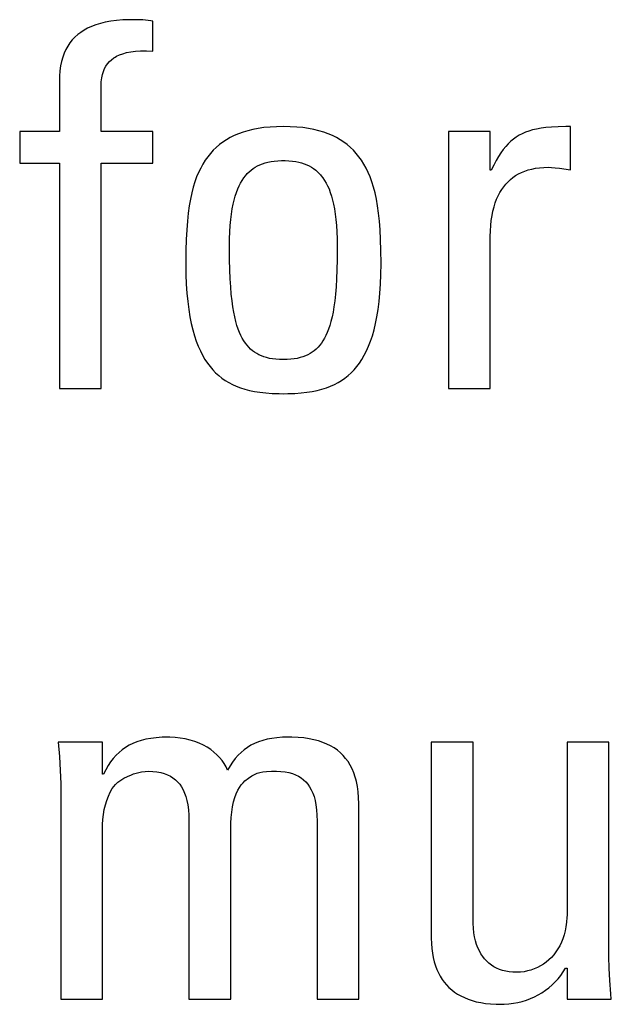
# Model space of a CAD drawing. Header units: millimetres. Extents: x -71 to 610, y -195 to 458.
# Tile 36 of 93: x 204.62 to 207.29, y 65.1 to 69.54. Entities that reach past the tile are written whole.
import ezdxf

# ---------------------------------------------------------------- set-up
doc = ezdxf.new("R2010")
doc.units = ezdxf.units.MM
doc.header["$LTSCALE"] = 23.1
doc.layers.get('0').update_dxf_attribs({"linetype": 'CONTINUOUS'})

msp = doc.modelspace()

# ---------------------------------------------------------------- linework, layer by layer
at = {"color": 7}
for p, q in [((205.0346, 69.5299), (205.0103, 69.5255)), ((205.061, 69.5333), (205.0346, 69.5299)), ((205.0898, 69.5356), (205.061, 69.5333)), ((205.1212, 69.5368), (205.0898, 69.5356)), ((205.1354, 69.5369), (205.1212, 69.5368)), ((205.166, 69.5363), (205.1354, 69.5369)), ((205.1792, 69.5355), (205.166, 69.5363)), ((205.1915, 69.5345), (205.1792, 69.5355)), ((205.2156, 69.5314), (205.1915, 69.5345)), ((205.2248, 69.53), (205.2156, 69.5314)), ((205.2248, 69.3947), (205.2248, 69.53)), ((204.9144, 69.4897), (204.8995, 69.4799)), ((204.9306, 69.4986), (204.9144, 69.4897)), ((204.9482, 69.5066), (204.9306, 69.4986)), ((204.9673, 69.5138), (204.9482, 69.5066)), ((204.9879, 69.5201), (204.9673, 69.5138)), ((205.0103, 69.5255), (204.9879, 69.5201)), ((204.8615, 69.4455), (204.8509, 69.4322)), ((204.8731, 69.4579), (204.8615, 69.4455)), ((204.8857, 69.4694), (204.8731, 69.4579)), ((204.8995, 69.4799), (204.8857, 69.4694)), ((204.8328, 69.4024), (204.8253, 69.3858)), ((204.8414, 69.4179), (204.8328, 69.4024)), ((204.8509, 69.4322), (204.8414, 69.4179)), ((204.8187, 69.368), (204.8132, 69.3489)), ((204.8253, 69.3858), (204.8187, 69.368)), ((205.0284, 69.3479), (205.0378, 69.3566)), ((205.0378, 69.3566), (205.0484, 69.3646)), ((205.0484, 69.3646), (205.0542, 69.3683)), ((205.0542, 69.3683), (205.0604, 69.3718)), ((205.0604, 69.3718), (205.0738, 69.3781)), ((205.0738, 69.3781), (205.0889, 69.3837)), ((205.0889, 69.3837), (205.1058, 69.3883)), ((205.1058, 69.3883), (205.1246, 69.3919)), ((205.1246, 69.3919), (205.1457, 69.3945)), ((205.1457, 69.3945), (205.1693, 69.3959)), ((205.1693, 69.3959), (205.1956, 69.396)), ((205.1956, 69.396), (205.2248, 69.3947)), ((204.8088, 69.3283), (204.8056, 69.3062)), ((204.8132, 69.3489), (204.8088, 69.3283)), ((205.0018, 69.3038), (205.0069, 69.3164)), ((205.0069, 69.3164), (205.0131, 69.3278)), ((205.0131, 69.3278), (205.0202, 69.3383)), ((205.0202, 69.3383), (205.0284, 69.3479)), ((204.8036, 69.2825), (204.8029, 69.2571)), ((204.8056, 69.3062), (204.8036, 69.2825)), ((204.9922, 69.2575), (204.9944, 69.2746)), ((204.9944, 69.2746), (204.9976, 69.29)), ((204.9976, 69.29), (205.0018, 69.3038)), ((204.8029, 69.2571), (204.8029, 69.0324)), ((204.991, 69.2296), (204.9911, 69.2383)), ((204.991, 69.0324), (204.991, 69.2296)), ((204.9911, 69.2383), (204.9922, 69.2575)), ((205.6759, 69.0419), (205.653, 69.0363)), ((205.7001, 69.0465), (205.6759, 69.0419)), ((205.7259, 69.0503), (205.7001, 69.0465)), ((205.7533, 69.053), (205.7259, 69.0503)), ((205.7824, 69.0547), (205.7533, 69.053)), ((205.8133, 69.0553), (205.7824, 69.0547)), ((205.8443, 69.0547), (205.8133, 69.0553)), ((205.8734, 69.053), (205.8443, 69.0547)), ((205.9008, 69.0503), (205.8734, 69.053)), ((205.9265, 69.0465), (205.9008, 69.0503)), ((205.9508, 69.0419), (205.9265, 69.0465)), ((205.9737, 69.0363), (205.9508, 69.0419)), ((206.9555, 69.0441), (206.9374, 69.0399)), ((206.9755, 69.0477), (206.9555, 69.0441)), ((206.9977, 69.0506), (206.9755, 69.0477)), ((207.0228, 69.0528), (206.9977, 69.0506)), ((207.052, 69.0544), (207.0228, 69.0528)), ((207.0871, 69.0552), (207.052, 69.0544)), ((207.1089, 69.0553), (207.0871, 69.0552)), ((207.1089, 68.8604), (207.1089, 69.0553)), ((204.8029, 69.0324), (204.624, 69.0324)), ((204.624, 69.0324), (204.624, 68.8902)), ((205.2248, 69.0324), (204.991, 69.0324)), ((205.2248, 68.8902), (205.2248, 69.0324)), ((205.5737, 69.0055), (205.5566, 68.9957)), ((205.5919, 69.0144), (205.5737, 69.0055)), ((205.6111, 69.0225), (205.5919, 69.0144)), ((205.6314, 69.0298), (205.6111, 69.0225)), ((205.653, 69.0363), (205.6314, 69.0298)), ((205.9953, 69.0298), (205.9737, 69.0363)), ((206.0156, 69.0225), (205.9953, 69.0298)), ((206.0348, 69.0144), (206.0156, 69.0225)), ((206.053, 69.0055), (206.0348, 69.0144)), ((206.0701, 68.9957), (206.053, 69.0055)), ((206.7465, 69.0324), (206.5585, 69.0324)), ((206.5585, 69.0324), (206.5585, 67.8744)), ((206.7465, 68.8581), (206.7465, 69.0324)), ((206.8514, 68.999), (206.8453, 68.9942)), ((206.8639, 69.0079), (206.8514, 68.999)), ((206.877, 69.0159), (206.8639, 69.0079)), ((206.8907, 69.023), (206.877, 69.0159)), ((206.9052, 69.0294), (206.8907, 69.023)), ((206.9207, 69.035), (206.9052, 69.0294)), ((206.9374, 69.0399), (206.9207, 69.035)), ((205.5109, 68.9615), (205.4973, 68.9485)), ((205.5253, 68.9738), (205.5109, 68.9615)), ((205.5405, 68.9851), (205.5253, 68.9738)), ((205.5566, 68.9957), (205.5405, 68.9851)), ((206.0862, 68.9851), (206.0701, 68.9957)), ((206.1015, 68.9738), (206.0862, 68.9851)), ((206.1158, 68.9615), (206.1015, 68.9738)), ((206.1294, 68.9485), (206.1158, 68.9615)), ((206.8163, 68.9659), (206.8052, 68.9524)), ((206.8277, 68.9781), (206.8163, 68.9659)), ((206.8393, 68.9891), (206.8277, 68.9781)), ((206.8453, 68.9942), (206.8393, 68.9891)), ((205.4724, 68.9195), (205.461, 68.9036)), ((205.4845, 68.9345), (205.4724, 68.9195)), ((205.4973, 68.9485), (205.4845, 68.9345)), ((206.1422, 68.9345), (206.1294, 68.9485)), ((206.1543, 68.9195), (206.1422, 68.9345)), ((206.1657, 68.9036), (206.1543, 68.9195)), ((206.7835, 68.9207), (206.7727, 68.9021)), ((206.7943, 68.9374), (206.7835, 68.9207)), ((206.8052, 68.9524), (206.7943, 68.9374)), ((204.624, 68.8902), (204.8029, 68.8902)), ((204.8029, 68.8902), (204.8029, 67.8744)), ((204.991, 68.8902), (205.2248, 68.8902)), ((204.991, 67.8744), (204.991, 68.8902)), ((205.4403, 68.8683), (205.4309, 68.8489)), ((205.4503, 68.8865), (205.4403, 68.8683)), ((205.461, 68.9036), (205.4503, 68.8865)), ((205.6677, 68.8591), (205.677, 68.8661)), ((205.677, 68.8661), (205.6867, 68.8724)), ((205.6867, 68.8724), (205.6969, 68.8781)), ((205.6969, 68.8781), (205.7077, 68.8832)), ((205.7077, 68.8832), (205.719, 68.8877)), ((205.719, 68.8877), (205.7311, 68.8915)), ((205.7311, 68.8915), (205.7439, 68.8948)), ((205.7439, 68.8948), (205.7576, 68.8975)), ((205.7576, 68.8975), (205.7723, 68.8995)), ((205.7723, 68.8995), (205.7882, 68.9009)), ((205.7882, 68.9009), (205.8053, 68.9016)), ((205.8053, 68.9016), (205.8133, 68.9017)), ((205.8133, 68.9017), (205.8214, 68.9016)), ((205.8214, 68.9016), (205.8386, 68.9009)), ((205.8386, 68.9009), (205.8544, 68.8995)), ((205.8544, 68.8995), (205.8691, 68.8975)), ((205.8691, 68.8975), (205.8828, 68.8948)), ((205.8828, 68.8948), (205.8957, 68.8915)), ((205.8957, 68.8915), (205.9077, 68.8877)), ((205.9077, 68.8877), (205.9191, 68.8832)), ((205.9191, 68.8832), (205.9299, 68.8781)), ((205.9299, 68.8781), (205.9401, 68.8724)), ((205.9401, 68.8724), (205.9498, 68.8661)), ((205.9498, 68.8661), (205.9591, 68.8591)), ((206.1764, 68.8865), (206.1657, 68.9036)), ((206.1864, 68.8683), (206.1764, 68.8865)), ((206.1958, 68.8488), (206.1864, 68.8683)), ((206.762, 68.8813), (206.7511, 68.8581)), ((206.7727, 68.9021), (206.762, 68.8813)), ((206.9169, 68.8597), (206.9331, 68.8639)), ((206.9331, 68.8639), (206.9502, 68.8673)), ((206.9502, 68.8673), (206.9684, 68.8698)), ((206.9684, 68.8698), (206.9876, 68.8713)), ((206.9876, 68.8713), (207.0079, 68.8719)), ((207.0079, 68.8719), (207.0228, 68.8714)), ((207.0228, 68.8714), (207.0388, 68.8699)), ((207.0388, 68.8699), (207.0584, 68.8673)), ((207.0584, 68.8673), (207.1089, 68.8604)), ((205.4222, 68.828), (205.4141, 68.8057)), ((205.4309, 68.8489), (205.4222, 68.828)), ((205.6274, 68.8127), (205.6347, 68.8237)), ((205.6347, 68.8237), (205.6424, 68.8337)), ((205.6424, 68.8337), (205.6464, 68.8385)), ((205.6464, 68.8385), (205.6505, 68.843)), ((205.6505, 68.843), (205.6589, 68.8514)), ((205.6589, 68.8514), (205.6677, 68.8591)), ((205.9591, 68.8591), (205.9679, 68.8514)), ((205.9679, 68.8514), (205.9763, 68.8429)), ((205.9763, 68.8429), (205.9804, 68.8384)), ((205.9804, 68.8384), (205.9844, 68.8337)), ((205.9844, 68.8337), (205.992, 68.8237)), ((205.992, 68.8237), (205.9993, 68.8127)), ((206.2045, 68.828), (206.1958, 68.8488)), ((206.2126, 68.8057), (206.2045, 68.828)), ((206.7511, 68.8581), (206.7465, 68.8581)), ((206.8372, 68.8168), (206.8486, 68.8259)), ((206.8486, 68.8259), (206.8607, 68.8343)), ((206.8607, 68.8343), (206.8736, 68.8418)), ((206.8736, 68.8418), (206.8872, 68.8486)), ((206.8872, 68.8486), (206.9016, 68.8545)), ((206.9016, 68.8545), (206.9169, 68.8597)), ((205.4067, 68.7817), (205.4, 68.7559)), ((205.4141, 68.8057), (205.4067, 68.7817)), ((205.6077, 68.7739), (205.6139, 68.7879)), ((205.6139, 68.7879), (205.6205, 68.8009)), ((205.6205, 68.8009), (205.6274, 68.8127)), ((205.9993, 68.8127), (206.0063, 68.8008)), ((206.0063, 68.8008), (206.0129, 68.7879)), ((206.0129, 68.7879), (206.0191, 68.7739)), ((206.22, 68.7817), (206.2126, 68.8057)), ((206.2267, 68.7559), (206.22, 68.7817)), ((206.798, 68.7717), (206.8069, 68.7843)), ((206.8069, 68.7843), (206.8163, 68.796)), ((206.8163, 68.796), (206.8265, 68.8068)), ((206.8265, 68.8068), (206.8372, 68.8168)), ((205.4, 68.7559), (205.394, 68.7281)), ((205.5914, 68.7243), (205.5964, 68.7422)), ((205.5964, 68.7422), (205.6019, 68.7587)), ((205.6019, 68.7587), (205.6077, 68.7739)), ((206.0191, 68.7739), (206.0249, 68.7587)), ((206.0249, 68.7587), (206.0303, 68.7422)), ((206.0303, 68.7422), (206.0353, 68.7243)), ((206.2328, 68.7281), (206.2267, 68.7559)), ((206.7752, 68.728), (206.7822, 68.7436)), ((206.7822, 68.7436), (206.7898, 68.7581)), ((206.7898, 68.7581), (206.798, 68.7717)), ((205.3887, 68.698), (205.3841, 68.6653)), ((205.394, 68.7281), (205.3887, 68.698)), ((205.5828, 68.6839), (205.5869, 68.7049)), ((205.5869, 68.7049), (205.5914, 68.7243)), ((206.0353, 68.7243), (206.0399, 68.7049)), ((206.0399, 68.7049), (206.044, 68.6839)), ((206.2381, 68.698), (206.2328, 68.7281)), ((206.2427, 68.6653), (206.2381, 68.698)), ((206.7584, 68.6743), (206.7633, 68.6934)), ((206.7633, 68.6934), (206.7689, 68.7112)), ((206.7689, 68.7112), (206.7752, 68.728)), ((205.3841, 68.6653), (205.3803, 68.6296)), ((205.5761, 68.6365), (205.5792, 68.6612)), ((205.5792, 68.6612), (205.5828, 68.6839)), ((206.044, 68.6839), (206.0476, 68.6612)), ((206.0476, 68.6612), (206.0506, 68.6365)), ((206.2465, 68.6296), (206.2427, 68.6653)), ((206.751, 68.6323), (206.7543, 68.6539)), ((206.7543, 68.6539), (206.7584, 68.6743)), ((205.3803, 68.6296), (205.3772, 68.5903)), ((205.5719, 68.5811), (205.5737, 68.6099)), ((205.5737, 68.6099), (205.5761, 68.6365)), ((206.0506, 68.6365), (206.0531, 68.6099)), ((206.0531, 68.6099), (206.0549, 68.5811)), ((206.2495, 68.5903), (206.2465, 68.6296)), ((206.7471, 68.5849), (206.7486, 68.6093)), ((206.7486, 68.6093), (206.751, 68.6323)), ((205.3772, 68.5903), (205.375, 68.5465)), ((205.5707, 68.55), (205.5719, 68.5811)), ((206.0549, 68.5811), (206.056, 68.55)), ((206.2518, 68.5466), (206.2495, 68.5903)), ((206.7465, 68.5592), (206.7471, 68.5849)), ((206.7465, 67.8744), (206.7465, 68.5592)), ((205.375, 68.5465), (205.3736, 68.4969)), ((205.5703, 68.5164), (205.5707, 68.55)), ((205.5703, 68.5095), (205.5703, 68.5164)), ((205.5708, 68.4566), (205.5703, 68.5095)), ((206.056, 68.55), (206.0564, 68.5164)), ((206.0564, 68.5093), (206.056, 68.4565)), ((206.0564, 68.5164), (206.0564, 68.5093)), ((206.2531, 68.497), (206.2518, 68.5466)), ((205.3736, 68.4969), (205.3731, 68.4388)), ((206.2536, 68.439), (206.2531, 68.497)), ((205.3731, 68.4388), (205.3731, 68.4362)), ((205.3731, 68.4362), (205.3737, 68.3892)), ((205.5719, 68.4102), (205.5708, 68.4566)), ((206.056, 68.4565), (206.0549, 68.4101)), ((206.2531, 68.3892), (206.2536, 68.4362)), ((206.2536, 68.4362), (206.2536, 68.439)), ((205.3737, 68.3892), (205.3754, 68.3454)), ((205.5736, 68.3691), (205.5719, 68.4102)), ((206.0549, 68.4101), (206.0532, 68.369)), ((206.2514, 68.3454), (206.2531, 68.3892)), ((205.3754, 68.3454), (205.3781, 68.3047)), ((205.5758, 68.3325), (205.5736, 68.3691)), ((205.5786, 68.2997), (205.5758, 68.3325)), ((206.0509, 68.3324), (206.0482, 68.2996)), ((206.0532, 68.369), (206.0509, 68.3324)), ((206.2487, 68.3047), (206.2514, 68.3454)), ((205.3781, 68.3047), (205.3817, 68.2667)), ((205.5818, 68.2701), (205.5786, 68.2997)), ((206.0482, 68.2996), (206.0449, 68.2701)), ((206.2451, 68.2667), (206.2487, 68.3047)), ((205.3817, 68.2667), (205.3863, 68.2313)), ((205.5855, 68.2435), (205.5818, 68.2701)), ((205.5895, 68.2193), (205.5855, 68.2435)), ((206.0413, 68.2434), (206.0372, 68.2193)), ((206.0449, 68.2701), (206.0413, 68.2434)), ((206.2405, 68.2313), (206.2451, 68.2667)), ((205.3863, 68.2313), (205.3916, 68.1984)), ((205.3916, 68.1984), (205.3978, 68.1678)), ((205.594, 68.1974), (205.5895, 68.2193)), ((206.0372, 68.2193), (206.0328, 68.1974)), ((206.229, 68.1678), (206.2352, 68.1984)), ((206.2352, 68.1984), (206.2405, 68.2313)), ((205.3978, 68.1678), (205.4046, 68.1393)), ((205.5988, 68.1775), (205.594, 68.1974)), ((205.604, 68.1594), (205.5988, 68.1775)), ((205.6095, 68.1428), (205.604, 68.1594)), ((206.0228, 68.1593), (206.0173, 68.1428)), ((206.028, 68.1775), (206.0228, 68.1593)), ((206.0328, 68.1974), (206.028, 68.1775)), ((206.2221, 68.1393), (206.229, 68.1678)), ((205.4046, 68.1393), (205.4122, 68.1129)), ((205.4122, 68.1129), (205.4204, 68.0883)), ((205.6153, 68.1277), (205.6095, 68.1428)), ((205.6214, 68.1139), (205.6153, 68.1277)), ((205.6279, 68.1013), (205.6214, 68.1139)), ((206.0053, 68.1139), (205.9988, 68.1013)), ((206.0115, 68.1277), (206.0053, 68.1139)), ((206.0173, 68.1428), (206.0115, 68.1277)), ((206.2063, 68.0883), (206.2146, 68.1129)), ((206.2146, 68.1129), (206.2221, 68.1393)), ((205.4204, 68.0883), (205.4293, 68.0654)), ((205.4293, 68.0654), (205.4388, 68.0442)), ((205.6347, 68.0897), (205.6279, 68.1013)), ((205.6418, 68.0792), (205.6347, 68.0897)), ((205.6493, 68.0695), (205.6418, 68.0792)), ((205.6572, 68.0606), (205.6493, 68.0695)), ((205.9774, 68.0695), (205.9696, 68.0606)), ((205.9849, 68.0792), (205.9774, 68.0695)), ((205.992, 68.0897), (205.9849, 68.0792)), ((205.9988, 68.1013), (205.992, 68.0897)), ((206.188, 68.0442), (206.1975, 68.0654)), ((206.1975, 68.0654), (206.2063, 68.0883)), ((205.4388, 68.0442), (205.4488, 68.0245)), ((205.4488, 68.0245), (205.4595, 68.0062)), ((205.6655, 68.0525), (205.6572, 68.0606)), ((205.6741, 68.045), (205.6655, 68.0525)), ((205.6833, 68.0383), (205.6741, 68.045)), ((205.693, 68.0322), (205.6833, 68.0383)), ((205.7032, 68.0267), (205.693, 68.0322)), ((205.714, 68.0218), (205.7032, 68.0267)), ((205.7254, 68.0176), (205.714, 68.0218)), ((205.9128, 68.0218), (205.9013, 68.0176)), ((205.9236, 68.0267), (205.9128, 68.0218)), ((205.9338, 68.0322), (205.9236, 68.0267)), ((205.9434, 68.0383), (205.9338, 68.0322)), ((205.9526, 68.045), (205.9434, 68.0383)), ((205.9613, 68.0525), (205.9526, 68.045)), ((205.9696, 68.0606), (205.9613, 68.0525)), ((206.1673, 68.0062), (206.178, 68.0245)), ((206.178, 68.0245), (206.188, 68.0442)), ((205.4595, 68.0062), (205.4707, 67.9892)), ((205.4707, 67.9892), (205.4825, 67.9734)), ((205.7376, 68.0139), (205.7254, 68.0176)), ((205.7507, 68.0108), (205.7376, 68.0139)), ((205.7647, 68.0084), (205.7507, 68.0108)), ((205.7797, 68.0066), (205.7647, 68.0084)), ((205.7959, 68.0055), (205.7797, 68.0066)), ((205.8133, 68.0051), (205.7959, 68.0055)), ((205.8308, 68.0055), (205.8133, 68.0051)), ((205.847, 68.0066), (205.8308, 68.0055)), ((205.862, 68.0084), (205.847, 68.0066)), ((205.876, 68.0108), (205.862, 68.0084)), ((205.8891, 68.0139), (205.876, 68.0108)), ((205.9013, 68.0176), (205.8891, 68.0139)), ((206.1443, 67.9735), (206.1561, 67.9892)), ((206.1561, 67.9892), (206.1673, 68.0062)), ((205.4825, 67.9734), (205.4949, 67.9589)), ((205.4949, 67.9589), (205.5079, 67.9454)), ((205.5079, 67.9454), (205.5215, 67.933)), ((205.5215, 67.933), (205.5358, 67.9216)), ((206.091, 67.9216), (206.1053, 67.933)), ((206.1053, 67.933), (206.1189, 67.9454)), ((206.1189, 67.9454), (206.1319, 67.9589)), ((206.1319, 67.9589), (206.1443, 67.9735)), ((205.5358, 67.9216), (205.5508, 67.9111)), ((205.5508, 67.9111), (205.5666, 67.9015)), ((205.5666, 67.9015), (205.5833, 67.8927)), ((205.5833, 67.8927), (205.6008, 67.8848)), ((206.0259, 67.8848), (206.0435, 67.8927)), ((206.0435, 67.8927), (206.0602, 67.9015)), ((206.0602, 67.9015), (206.076, 67.9111)), ((206.076, 67.9111), (206.091, 67.9216)), ((204.8029, 67.8744), (204.991, 67.8744)), ((205.6008, 67.8848), (205.6194, 67.8777)), ((205.6194, 67.8777), (205.6392, 67.8715)), ((205.6392, 67.8715), (205.6603, 67.866)), ((205.6603, 67.866), (205.6829, 67.8614)), ((205.6829, 67.8614), (205.7072, 67.8576)), ((205.7072, 67.8576), (205.7335, 67.8547)), ((205.7335, 67.8547), (205.7623, 67.8527)), ((205.7623, 67.8527), (205.7941, 67.8516)), ((205.7941, 67.8516), (205.8133, 67.8515)), ((205.8133, 67.8515), (205.8327, 67.8516)), ((205.8327, 67.8516), (205.8644, 67.8527)), ((205.8644, 67.8527), (205.8932, 67.8547)), ((205.8932, 67.8547), (205.9195, 67.8576)), ((205.9195, 67.8576), (205.9439, 67.8614)), ((205.9439, 67.8614), (205.9664, 67.866)), ((205.9664, 67.866), (205.9875, 67.8715)), ((205.9875, 67.8715), (206.0073, 67.8777)), ((206.0073, 67.8777), (206.0259, 67.8848)), ((206.5585, 67.8744), (206.7465, 67.8744)), ((205.1932, 66.2942), (205.1724, 66.2889)), ((205.2157, 66.2983), (205.1932, 66.2942)), ((205.2399, 66.3013), (205.2157, 66.2983)), ((205.2661, 66.3031), (205.2399, 66.3013)), ((205.2913, 66.3037), (205.2661, 66.3031)), ((205.301, 66.3035), (205.2913, 66.3037)), ((205.3246, 66.3022), (205.301, 66.3035)), ((205.348, 66.2995), (205.3246, 66.3022)), ((205.3708, 66.2955), (205.348, 66.2995)), ((205.3928, 66.2901), (205.3708, 66.2955)), ((205.7401, 66.2942), (205.7201, 66.289)), ((205.7615, 66.2983), (205.7401, 66.2942)), ((205.7845, 66.3012), (205.7615, 66.2983)), ((205.8096, 66.303), (205.7845, 66.3012)), ((205.837, 66.3037), (205.8096, 66.303)), ((205.8517, 66.3035), (205.837, 66.3037)), ((205.8794, 66.3024), (205.8517, 66.3035)), ((205.905, 66.3001), (205.8794, 66.3024)), ((205.929, 66.2967), (205.905, 66.3001)), ((205.9513, 66.2922), (205.929, 66.2967)), ((205.9721, 66.2867), (205.9513, 66.2922)), ((204.9977, 66.2807), (204.7983, 66.2807)), ((204.7983, 66.2807), (204.8032, 66.2172)), ((204.9977, 66.1363), (204.9977, 66.2807)), ((205.0864, 66.2468), (205.0721, 66.2351)), ((205.1016, 66.2574), (205.0864, 66.2468)), ((205.1176, 66.2669), (205.1016, 66.2574)), ((205.1347, 66.2753), (205.1176, 66.2669)), ((205.1529, 66.2826), (205.1347, 66.2753)), ((205.1724, 66.2889), (205.1529, 66.2826)), ((205.4139, 66.2836), (205.3928, 66.2901)), ((205.4337, 66.276), (205.4139, 66.2836)), ((205.4524, 66.2674), (205.4337, 66.276)), ((205.4697, 66.2579), (205.4524, 66.2674)), ((205.4857, 66.2476), (205.4697, 66.2579)), ((205.5004, 66.2364), (205.4857, 66.2476)), ((205.6366, 66.2469), (205.6224, 66.2351)), ((205.6515, 66.2576), (205.6366, 66.2469)), ((205.6672, 66.2671), (205.6515, 66.2576)), ((205.6838, 66.2755), (205.6672, 66.2671)), ((205.7014, 66.2828), (205.6838, 66.2755)), ((205.7201, 66.289), (205.7014, 66.2828)), ((205.9915, 66.2802), (205.9721, 66.2867)), ((206.0096, 66.2728), (205.9915, 66.2802)), ((206.0264, 66.2643), (206.0096, 66.2728)), ((206.0421, 66.255), (206.0264, 66.2643)), ((206.0567, 66.2447), (206.0421, 66.255)), ((206.6686, 66.2807), (206.4805, 66.2807)), ((206.4805, 66.2807), (206.4805, 65.3979)), ((206.6686, 65.4782), (206.6686, 66.2807)), ((207.2808, 66.2807), (207.0927, 66.2807)), ((207.0927, 66.2807), (207.0927, 65.5126)), ((207.2808, 65.3635), (207.2808, 66.2807)), ((204.8032, 66.2172), (204.8069, 66.1537)), ((205.0459, 66.2079), (205.0339, 66.1923)), ((205.0586, 66.2221), (205.0459, 66.2079)), ((205.0721, 66.2351), (205.0586, 66.2221)), ((205.5138, 66.2245), (205.5004, 66.2364)), ((205.5259, 66.2119), (205.5138, 66.2245)), ((205.5368, 66.1987), (205.5259, 66.2119)), ((205.5962, 66.2074), (205.5841, 66.1914)), ((205.609, 66.2219), (205.5962, 66.2074)), ((205.6224, 66.2351), (205.609, 66.2219)), ((206.0702, 66.2334), (206.0567, 66.2447)), ((206.0827, 66.2212), (206.0702, 66.2334)), ((206.0942, 66.2079), (206.0827, 66.2212)), ((206.1048, 66.1936), (206.0942, 66.2079)), ((205.0227, 66.1753), (205.0122, 66.1566)), ((205.0339, 66.1923), (205.0227, 66.1753)), ((205.5464, 66.1847), (205.5368, 66.1987)), ((205.5547, 66.17), (205.5464, 66.1847)), ((205.5618, 66.1546), (205.5547, 66.17)), ((205.5726, 66.1738), (205.5618, 66.1546)), ((205.5841, 66.1914), (205.5726, 66.1738)), ((206.1144, 66.1781), (206.1048, 66.1936)), ((206.1231, 66.1614), (206.1144, 66.1781)), ((206.1307, 66.1434), (206.1231, 66.1614)), ((204.8069, 66.1537), (204.809, 66.095)), ((205.0023, 66.1363), (204.9977, 66.1363)), ((205.0122, 66.1566), (205.0023, 66.1363)), ((205.0799, 66.1095), (205.0945, 66.1186)), ((205.0945, 66.1186), (205.1109, 66.127)), ((205.1109, 66.127), (205.1286, 66.1345)), ((205.1286, 66.1345), (205.1375, 66.1378)), ((205.1375, 66.1378), (205.1556, 66.1432)), ((205.1556, 66.1432), (205.1731, 66.147)), ((205.1731, 66.147), (205.1894, 66.1493)), ((205.1894, 66.1493), (205.2041, 66.15)), ((205.2041, 66.15), (205.2245, 66.1493)), ((205.2245, 66.1493), (205.2432, 66.1473)), ((205.2432, 66.1473), (205.2603, 66.1441)), ((205.2603, 66.1441), (205.276, 66.1397)), ((205.276, 66.1397), (205.2903, 66.1342)), ((205.2903, 66.1342), (205.3035, 66.1277)), ((205.3035, 66.1277), (205.3155, 66.1202)), ((205.3155, 66.1202), (205.3265, 66.1117)), ((205.6398, 66.1065), (205.6567, 66.1196)), ((205.6567, 66.1196), (205.6706, 66.129)), ((205.6706, 66.129), (205.683, 66.1359)), ((205.683, 66.1359), (205.695, 66.141)), ((205.695, 66.141), (205.7073, 66.1448)), ((205.7073, 66.1448), (205.7209, 66.1473)), ((205.7209, 66.1473), (205.7373, 66.149)), ((205.7373, 66.149), (205.7597, 66.1498)), ((205.7597, 66.1498), (205.782, 66.15)), ((205.782, 66.15), (205.8024, 66.1493)), ((205.8024, 66.1493), (205.8211, 66.1473)), ((205.8211, 66.1473), (205.8382, 66.1441)), ((205.8382, 66.1441), (205.8538, 66.1397)), ((205.8538, 66.1397), (205.8682, 66.1342)), ((205.8682, 66.1342), (205.8813, 66.1277)), ((205.8813, 66.1277), (205.8933, 66.1202)), ((205.8933, 66.1202), (205.9043, 66.1117)), ((206.1374, 66.124), (206.1307, 66.1434)), ((206.1403, 66.1138), (206.1374, 66.124)), ((206.143, 66.1032), (206.1403, 66.1138)), ((204.809, 66.095), (204.8097, 66.0399)), ((205.0323, 66.0557), (205.0413, 66.0721)), ((205.0413, 66.0721), (205.048, 66.0812)), ((205.048, 66.0812), (205.0566, 66.0906)), ((205.0566, 66.0906), (205.0672, 66.1001)), ((205.0672, 66.1001), (205.0799, 66.1095)), ((205.3265, 66.1117), (205.3365, 66.1021)), ((205.3365, 66.1021), (205.3457, 66.0914)), ((205.3457, 66.0914), (205.3539, 66.0795)), ((205.3539, 66.0795), (205.3614, 66.0664)), ((205.608, 66.0641), (205.6154, 66.0774)), ((205.6154, 66.0774), (205.6231, 66.0888)), ((205.6231, 66.0888), (205.6313, 66.0984)), ((205.6313, 66.0984), (205.6398, 66.1065)), ((205.9043, 66.1117), (205.9143, 66.1021)), ((205.9143, 66.1021), (205.9235, 66.0914)), ((205.9235, 66.0914), (205.9317, 66.0795)), ((205.9317, 66.0795), (205.9392, 66.0663)), ((206.1475, 66.0808), (206.143, 66.1032)), ((206.1508, 66.0568), (206.1475, 66.0808)), ((204.8097, 66.0399), (204.8097, 65.1227)), ((205.017, 66.0189), (205.0242, 66.038)), ((205.0242, 66.038), (205.0323, 66.0557)), ((205.3614, 66.0664), (205.3679, 66.0518)), ((205.3679, 66.0518), (205.3737, 66.0356)), ((205.3737, 66.0356), (205.3785, 66.0178)), ((205.5891, 66.0117), (205.5948, 66.0314)), ((205.5948, 66.0314), (205.6011, 66.0488)), ((205.6011, 66.0488), (205.608, 66.0641)), ((205.9392, 66.0663), (205.9458, 66.0517)), ((205.9458, 66.0517), (205.9515, 66.0356)), ((205.9515, 66.0356), (205.9563, 66.0177)), ((206.1528, 66.031), (206.1508, 66.0568)), ((206.1535, 66.0033), (206.1528, 66.031)), ((205.0056, 65.9773), (205.0107, 65.9987)), ((205.0107, 65.9987), (205.017, 66.0189)), ((205.3785, 66.0178), (205.3824, 65.998)), ((205.3824, 65.998), (205.3853, 65.9761)), ((205.5803, 65.9661), (205.5842, 65.9899)), ((205.5842, 65.9899), (205.5891, 66.0117)), ((205.9563, 66.0177), (205.9602, 65.998)), ((205.9602, 65.998), (205.9631, 65.976)), ((206.1535, 65.1227), (206.1535, 66.0033)), ((204.9991, 65.9326), (205.0017, 65.9551)), ((205.0017, 65.9551), (205.0056, 65.9773)), ((205.3853, 65.9761), (205.387, 65.9517)), ((205.387, 65.9517), (205.3876, 65.9253)), ((205.5759, 65.9165), (205.5775, 65.9411)), ((205.5775, 65.9411), (205.5803, 65.9661)), ((205.9631, 65.976), (205.9648, 65.9516)), ((205.9648, 65.9516), (205.9654, 65.9253)), ((204.9977, 65.9024), (204.9978, 65.9105)), ((204.9977, 65.1227), (204.9977, 65.9024)), ((204.9978, 65.9105), (204.9991, 65.9326)), ((205.3876, 65.9253), (205.3876, 65.1227)), ((205.5756, 65.9024), (205.5759, 65.9165)), ((205.5756, 65.1227), (205.5756, 65.9024)), ((205.9654, 65.9253), (205.9654, 65.1227)), ((207.0926, 65.5014), (207.0922, 65.4905)), ((207.0927, 65.5126), (207.0926, 65.5014)), ((206.6689, 65.4639), (206.6686, 65.4782)), ((206.6701, 65.4426), (206.6689, 65.4639)), ((207.0878, 65.4495), (207.0841, 65.4305)), ((207.0905, 65.4695), (207.0878, 65.4495)), ((207.0922, 65.4905), (207.0905, 65.4695)), ((206.6724, 65.4225), (206.6701, 65.4426)), ((206.6756, 65.4037), (206.6724, 65.4225)), ((206.6798, 65.3862), (206.6756, 65.4037)), ((207.0794, 65.4125), (207.0738, 65.3954)), ((207.0841, 65.4305), (207.0794, 65.4125)), ((206.4805, 65.3979), (206.4811, 65.374)), ((206.4811, 65.374), (206.4827, 65.3515)), ((206.6848, 65.3697), (206.6798, 65.3862)), ((206.6906, 65.3545), (206.6848, 65.3697)), ((207.0599, 65.3639), (207.0517, 65.3495)), ((207.0673, 65.3792), (207.0599, 65.3639)), ((207.0738, 65.3954), (207.0673, 65.3792)), ((207.2814, 65.3142), (207.2808, 65.3635)), ((206.4827, 65.3515), (206.4854, 65.3303)), ((206.4854, 65.3303), (206.489, 65.3103)), ((206.6971, 65.3404), (206.6906, 65.3545)), ((206.7044, 65.3273), (206.6971, 65.3404)), ((206.7124, 65.3152), (206.7044, 65.3273)), ((206.7211, 65.3042), (206.7124, 65.3152)), ((207.0329, 65.3232), (207.0224, 65.3114)), ((207.0427, 65.3359), (207.0329, 65.3232)), ((207.0517, 65.3495), (207.0427, 65.3359)), ((207.2831, 65.2622), (207.2814, 65.3142)), ((206.489, 65.3103), (206.4935, 65.2914)), ((206.4935, 65.2914), (206.499, 65.2736)), ((206.499, 65.2736), (206.5052, 65.2569)), ((206.7304, 65.2941), (206.7211, 65.3042)), ((206.7405, 65.2849), (206.7304, 65.2941)), ((206.7513, 65.2767), (206.7405, 65.2849)), ((206.7627, 65.2693), (206.7513, 65.2767)), ((206.973, 65.2729), (206.959, 65.2656)), ((206.9863, 65.2811), (206.973, 65.2729)), ((206.999, 65.2903), (206.9863, 65.2811)), ((207.0111, 65.3004), (206.999, 65.2903)), ((207.0224, 65.3114), (207.0111, 65.3004)), ((206.5052, 65.2569), (206.5123, 65.2411)), ((206.5123, 65.2411), (206.5203, 65.2263)), ((206.5203, 65.2263), (206.529, 65.2123)), ((206.7688, 65.266), (206.7627, 65.2693)), ((206.775, 65.2629), (206.7688, 65.266)), ((206.788, 65.2573), (206.775, 65.2629)), ((206.8018, 65.2527), (206.788, 65.2573)), ((206.8164, 65.249), (206.8018, 65.2527)), ((206.8319, 65.2464), (206.8164, 65.249)), ((206.8483, 65.2447), (206.8319, 65.2464)), ((206.8657, 65.2442), (206.8483, 65.2447)), ((206.8679, 65.2442), (206.8657, 65.2442)), ((206.8834, 65.2449), (206.8679, 65.2442)), ((206.8989, 65.2468), (206.8834, 65.2449)), ((206.9144, 65.2499), (206.8989, 65.2468)), ((206.9296, 65.254), (206.9144, 65.2499)), ((206.9446, 65.2593), (206.9296, 65.254)), ((206.959, 65.2656), (206.9446, 65.2593)), ((207.052, 65.2149), (207.0641, 65.23)), ((207.0641, 65.23), (207.0755, 65.2459)), ((207.0755, 65.2459), (207.0859, 65.2626)), ((207.0859, 65.2626), (207.0927, 65.2626)), ((207.0927, 65.2626), (207.0927, 65.1227)), ((207.2861, 65.2068), (207.2831, 65.2622)), ((206.529, 65.2123), (206.5386, 65.1992)), ((206.5386, 65.1992), (206.549, 65.1869)), ((206.549, 65.1869), (206.5602, 65.1755)), ((207.0108, 65.1747), (207.0253, 65.1872)), ((207.0253, 65.1872), (207.039, 65.2006)), ((207.039, 65.2006), (207.052, 65.2149)), ((207.2903, 65.1467), (207.2861, 65.2068)), ((206.5602, 65.1755), (206.5723, 65.1648)), ((206.5723, 65.1648), (206.5852, 65.1548)), ((206.5852, 65.1548), (206.599, 65.1457)), ((206.599, 65.1457), (206.6138, 65.1373)), ((206.6138, 65.1373), (206.6296, 65.1297)), ((206.9457, 65.1335), (206.9629, 65.1424)), ((206.9629, 65.1424), (206.9796, 65.1522)), ((206.9796, 65.1522), (206.9955, 65.163)), ((206.9955, 65.163), (207.0108, 65.1747)), ((207.2923, 65.1227), (207.2903, 65.1467)), ((204.8097, 65.1227), (204.9977, 65.1227)), ((205.3876, 65.1227), (205.5756, 65.1227)), ((205.9654, 65.1227), (206.1535, 65.1227)), ((206.6296, 65.1297), (206.6464, 65.1228)), ((206.6464, 65.1228), (206.6643, 65.1168)), ((206.6643, 65.1168), (206.6834, 65.1116)), ((206.6834, 65.1116), (206.7037, 65.1073)), ((206.7037, 65.1073), (206.7252, 65.1039)), ((206.7252, 65.1039), (206.7481, 65.1015)), ((206.7481, 65.1015), (206.7724, 65.1001)), ((206.7724, 65.1001), (206.7924, 65.0998)), ((206.7924, 65.0998), (206.8097, 65.1002)), ((206.8097, 65.1002), (206.8304, 65.1017)), ((206.8304, 65.1017), (206.8508, 65.1043)), ((206.8508, 65.1043), (206.8707, 65.108)), ((206.8707, 65.108), (206.8902, 65.1128)), ((206.8902, 65.1128), (206.9093, 65.1187)), ((206.9093, 65.1187), (206.9278, 65.1256)), ((206.9278, 65.1256), (206.9457, 65.1335)), ((207.0927, 65.1227), (207.2923, 65.1227))]:
    msp.add_line(p, q, dxfattribs=at)

doc.saveas('drawing.dxf')
